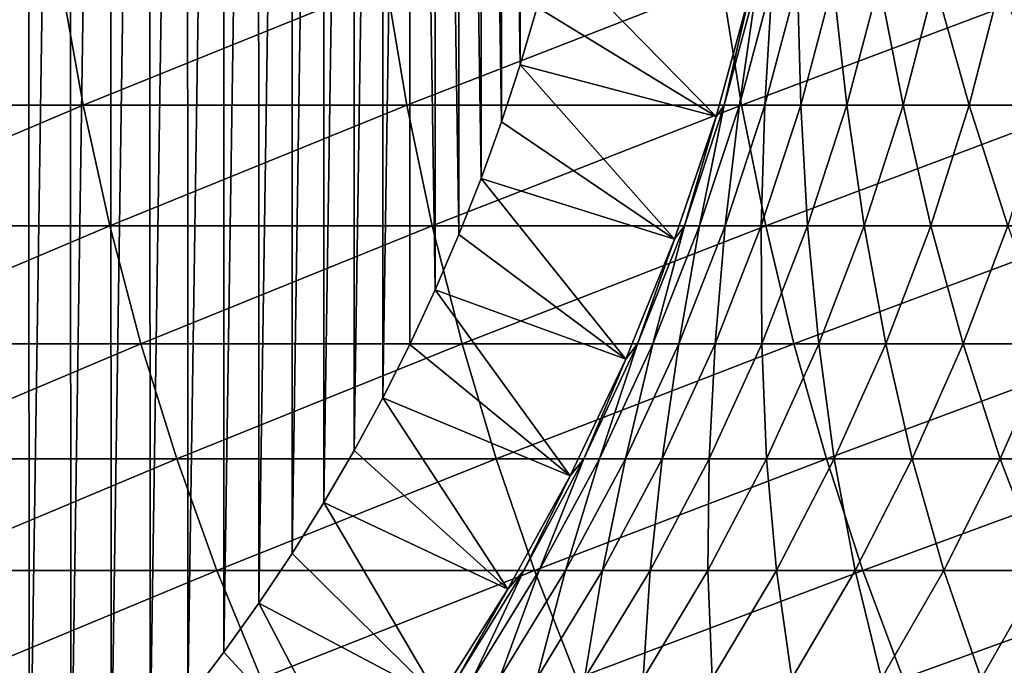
# Model space of a CAD drawing. Header units: metres. Extents: x -410 to 15, y -15 to 15.
# Tile 16 of 256: x -393.47 to -388.84, y -5.57 to -2.54. Entities that reach past the tile are written whole.
import ezdxf

# ---------------------------------------------------------------- set-up
doc = ezdxf.new("R2010")
doc.units = ezdxf.units.M
doc.layers.add('solid_508382', color=7, linetype='CONTINUOUS')

msp = doc.modelspace()

# ---------------------------------------------------------------- linework, layer by layer
at = {"layer": 'solid_508382'}
for points in [[(-393.628998, 6.774351, 95.374649), (-393.426971, 6.578511, 95.374649), (-393.623138, -6.768831, 95.374649)], [(-393.426971, 6.578511, 95.374649), (-393.421783, -6.573333, 95.374649), (-393.623138, -6.768831, 95.374649)], [(-393.426971, 6.578511, 95.374649), (-393.23111, 6.376801, 95.374649), (-393.421783, -6.573333, 95.374649)], [(-393.23111, 6.376801, 95.374649), (-393.22641, -6.371799, 95.374649), (-393.421783, -6.573333, 95.374649)], [(-393.23111, 6.376801, 95.374649), (-393.041351, 6.169188, 95.374649), (-393.22641, -6.371799, 95.374649)], [(-393.041351, 6.169188, 95.374649), (-393.037048, -6.164317, 95.374649), (-393.22641, -6.371799, 95.374649)], [(-393.041351, 6.169188, 95.374649), (-392.85788, 5.955812, 95.374649), (-393.037048, -6.164317, 95.374649)], [(-392.85788, 5.955812, 95.374649), (-392.854034, -5.951176, 95.374649), (-393.037048, -6.164317, 95.374649)], [(-392.85788, 5.955812, 95.374649), (-392.680664, 5.736642, 95.374649), (-392.854034, -5.951176, 95.374649)], [(-392.680664, 5.736642, 95.374649), (-392.677307, -5.732312, 95.374649), (-392.854034, -5.951176, 95.374649)], [(-392.680664, 5.736642, 95.374649), (-392.510101, 5.512059, 95.374649), (-392.677307, -5.732312, 95.374649)], [(-392.510101, 5.512059, 95.374649), (-392.507263, -5.508214, 95.374649), (-392.677307, -5.732312, 95.374649)], [(-392.510101, 5.512059, 95.374649), (-392.346069, 5.281909, 95.374649), (-392.507263, -5.508214, 95.374649)], [(-392.346069, 5.281909, 95.374649), (-392.343903, -5.27879, 95.374649), (-392.507263, -5.508214, 95.374649)], [(-392.346069, 5.281909, 95.374649), (-392.189056, 5.046824, 95.374649), (-392.343903, -5.27879, 95.374649)], [(-392.189056, 5.046824, 95.374649), (-392.187531, -5.044495, 95.374649), (-392.343903, -5.27879, 95.374649)], [(-392.189056, 5.046824, 95.374649), (-392.039307, 4.807172, 95.374649), (-392.187531, -5.044495, 95.374649)], [(-392.039307, 4.807172, 95.374649), (-392.038361, -4.805609, 95.374649), (-392.187531, -5.044495, 95.374649)], [(-392.039307, 4.807172, 95.374649), (-391.896881, 4.56298, 95.374649), (-392.038361, -4.805609, 95.374649)], [(-391.896881, 4.56298, 95.374649), (-391.896393, -4.562155, 95.374649), (-392.038361, -4.805609, 95.374649)], [(-391.896881, 4.56298, 95.374649), (-391.762085, 4.31491, 95.374649), (-391.896393, -4.562155, 95.374649)], [(-391.762085, 4.31491, 95.374649), (-391.761963, -4.314623, 95.374649), (-391.896393, -4.562155, 95.374649)], [(-391.762085, 4.31491, 95.374649), (-391.634888, 4.062843, 95.374649), (-391.761963, -4.314623, 95.374649)], [(-391.634888, 4.062843, 95.374649), (-391.634949, -4.062919, 95.374649), (-391.761963, -4.314623, 95.374649)], [(-391.634888, 4.062843, 95.374649), (-391.515564, -3.807307, 95.374649), (-391.634949, -4.062919, 95.374649)], [(-391.634888, 4.062843, 95.374649), (-391.515411, 3.80699, 95.374649), (-391.515564, -3.807307, 95.374649)], [(-391.515411, 3.80699, 95.374649), (-391.403717, -3.547566, 95.374649), (-391.515564, -3.807307, 95.374649)], [(-391.515411, 3.80699, 95.374649), (-391.403564, 3.54713, 95.374649), (-391.403717, -3.547566, 95.374649)], [(-391.403564, 3.54713, 95.374649), (-391.299774, -3.284441, 95.374649), (-391.403717, -3.547566, 95.374649)], [(-391.403564, 3.54713, 95.374649), (-391.299591, 3.283984, 95.374649), (-391.299774, -3.284441, 95.374649)], [(-391.299591, 3.283984, 95.374649), (-391.203979, -3.018502, 95.374649), (-391.299774, -3.284441, 95.374649)], [(-391.299591, 3.283984, 95.374649), (-391.203857, 3.018105, 95.374649), (-391.203979, -3.018502, 95.374649)], [(-391.203857, 3.018105, 95.374649), (-391.116302, -2.749745, 95.374649), (-391.203979, -3.018502, 95.374649)], [(-391.203857, 3.018105, 95.374649), (-391.116241, 2.749485, 95.374649), (-391.116302, -2.749745, 95.374649)], [(-391.116241, 2.749485, 95.374649), (-391.037048, -2.47932, 95.374649), (-391.116302, -2.749745, 95.374649)], [(-390.196564, -2.992543, 96.32515), (-391.037048, -2.47932, 95.374649), (-390.966156, -2.207075, 95.374649)], [(-390.196564, -2.992543, 96.32515), (-390.966156, -2.207075, 95.374649), (-390.036591, -2.406878, 96.32515)], [(-394.742065, -2.363813, 149.296234), (-394.634796, -2.939733, 149.185318), (-393.270966, -2.363813, 150.662903)], [(-394.634796, -2.939733, 149.185318), (-393.168243, -2.939733, 150.547745), (-393.270966, -2.363813, 150.662903)], [(-393.270966, -2.363813, 150.662903), (-393.168243, -2.939733, 150.547745), (-391.746185, -2.363813, 151.96936)], [(-393.168243, -2.939733, 150.547745), (-391.648163, -2.939733, 151.850174), (-391.746185, -2.363813, 151.96936)], [(-391.746185, -2.363813, 151.96936), (-391.648163, -2.939733, 151.850174), (-390.170135, -2.363813, 153.213501)], [(-391.648163, -2.939733, 151.850174), (-390.076965, -2.939733, 153.090485), (-390.170135, -2.363813, 153.213501)], [(-390.170135, -2.363813, 153.213501), (-390.076965, -2.939733, 153.090485), (-388.54538, -2.363813, 154.393341)], [(-390.158112, -2.939733, 114.539848), (-390.003906, -2.363813, 114.53389), (-390.086945, -2.939733, 115.750412)], [(-390.036774, -2.407582, 113.374649), (-390.003906, -2.363813, 114.53389), (-390.158112, -2.939733, 114.539848)], [(-390.086945, -2.939733, 115.750412), (-389.933105, -2.363813, 115.738266), (-389.967224, -2.939733, 116.957146)], [(-390.003906, -2.363813, 114.53389), (-389.933105, -2.363813, 115.738266), (-390.086945, -2.939733, 115.750412)], [(-390.076965, -2.939733, 153.090485), (-388.457245, -2.939733, 154.266678), (-388.54538, -2.363813, 154.393341)], [(-389.967224, -2.939733, 116.957146), (-389.813995, -2.363813, 116.938828), (-389.799133, -2.939733, 118.158096)], [(-389.933105, -2.363813, 115.738266), (-389.813995, -2.363813, 116.938828), (-389.967224, -2.939733, 116.957146)], [(-389.813995, -2.363813, 116.938828), (-389.646759, -2.363813, 118.133636), (-389.799133, -2.939733, 118.158096)], [(-389.799133, -2.939733, 118.158096), (-389.646759, -2.363813, 118.133636), (-389.582916, -2.939733, 119.351318)], [(-389.646759, -2.363813, 118.133636), (-389.431641, -2.363813, 119.320763), (-389.582916, -2.939733, 119.351318)], [(-389.582916, -2.939733, 119.351318), (-389.431641, -2.363813, 119.320763), (-389.318939, -2.939733, 120.534897)], [(-389.431641, -2.363813, 119.320763), (-389.169037, -2.363813, 120.498283), (-389.318939, -2.939733, 120.534897)], [(-389.318939, -2.939733, 120.534897), (-389.169037, -2.363813, 120.498283), (-389.007629, -2.939733, 121.706917)], [(-389.169037, -2.363813, 120.498283), (-388.859314, -2.363813, 121.664314), (-389.007629, -2.939733, 121.706917)], [(-389.007629, -2.939733, 121.706917), (-388.859314, -2.363813, 121.664314), (-388.649475, -2.939733, 122.865479)], [(-388.859314, -2.363813, 121.664314), (-388.502991, -2.363813, 122.816956), (-388.649475, -2.939733, 122.865479)], [(-390.196899, -2.993582, 113.374649), (-390.036774, -2.407582, 113.374649), (-390.158112, -2.939733, 114.539848)], [(-390.196564, -2.992543, 96.32515), (-390.036774, -2.407582, 113.374649), (-390.196899, -2.993582, 113.374649)], [(-390.196564, -2.992543, 96.32515), (-390.036591, -2.406878, 96.32515), (-390.036774, -2.407582, 113.374649)], [(-390.196564, -2.992543, 96.32515), (-391.116302, -2.749745, 95.374649), (-391.037048, -2.47932, 95.374649)], [(-390.391266, -3.568594, 96.32515), (-391.203979, -3.018502, 95.374649), (-391.116302, -2.749745, 95.374649)], [(-390.391266, -3.568594, 96.32515), (-391.116302, -2.749745, 95.374649), (-390.196564, -2.992543, 96.32515)], [(-394.634796, -2.939733, 149.185318), (-394.504395, -3.505707, 149.050507), (-393.168243, -2.939733, 150.547745)], [(-394.504395, -3.505707, 149.050507), (-393.043365, -3.505707, 150.407806), (-393.168243, -2.939733, 150.547745)], [(-393.168243, -2.939733, 150.547745), (-393.043365, -3.505707, 150.407806), (-391.648163, -2.939733, 151.850174)], [(-393.043365, -3.505707, 150.407806), (-391.529022, -3.505707, 151.705338), (-391.648163, -2.939733, 151.850174)], [(-391.648163, -2.939733, 151.850174), (-391.529022, -3.505707, 151.705338), (-390.076965, -2.939733, 153.090485)], [(-391.529022, -3.505707, 151.705338), (-389.963745, -3.505707, 152.940979), (-390.076965, -2.939733, 153.090485)], [(-390.34552, -3.505707, 114.547089), (-390.158112, -2.939733, 114.539848), (-390.273926, -3.505707, 115.765175)], [(-390.196899, -2.993582, 113.374649), (-390.158112, -2.939733, 114.539848), (-390.34552, -3.505707, 114.547089)], [(-390.273926, -3.505707, 115.765175), (-390.086945, -2.939733, 115.750412), (-390.153442, -3.505707, 116.979408)], [(-390.158112, -2.939733, 114.539848), (-390.086945, -2.939733, 115.750412), (-390.273926, -3.505707, 115.765175)], [(-390.153442, -3.505707, 116.979408), (-389.967224, -2.939733, 116.957146), (-389.984283, -3.505707, 118.18782)], [(-390.086945, -2.939733, 115.750412), (-389.967224, -2.939733, 116.957146), (-390.153442, -3.505707, 116.979408)], [(-390.076965, -2.939733, 153.090485), (-389.963745, -3.505707, 152.940979), (-388.457245, -2.939733, 154.266678)], [(-389.984283, -3.505707, 118.18782), (-389.799133, -2.939733, 118.158096), (-389.766724, -3.505707, 119.388458)], [(-389.967224, -2.939733, 116.957146), (-389.799133, -2.939733, 118.158096), (-389.984283, -3.505707, 118.18782)], [(-389.963745, -3.505707, 152.940979), (-388.350098, -3.505707, 154.112732), (-388.457245, -2.939733, 154.266678)], [(-389.799133, -2.939733, 118.158096), (-389.582916, -2.939733, 119.351318), (-389.766724, -3.505707, 119.388458)], [(-389.766724, -3.505707, 119.388458), (-389.582916, -2.939733, 119.351318), (-389.501129, -3.505707, 120.579391)], [(-389.582916, -2.939733, 119.351318), (-389.318939, -2.939733, 120.534897), (-389.501129, -3.505707, 120.579391)], [(-389.501129, -3.505707, 120.579391), (-389.318939, -2.939733, 120.534897), (-389.187866, -3.505707, 121.75869)], [(-389.318939, -2.939733, 120.534897), (-389.007629, -2.939733, 121.706917), (-389.187866, -3.505707, 121.75869)], [(-389.187866, -3.505707, 121.75869), (-389.007629, -2.939733, 121.706917), (-388.827515, -3.505707, 122.924461)], [(-389.007629, -2.939733, 121.706917), (-388.649475, -2.939733, 122.865479), (-388.827515, -3.505707, 122.924461)], [(-390.391449, -3.569067, 113.374649), (-390.196899, -2.993582, 113.374649), (-390.34552, -3.505707, 114.547089)], [(-390.391266, -3.568594, 96.32515), (-390.196899, -2.993582, 113.374649), (-390.391449, -3.569067, 113.374649)], [(-390.391266, -3.568594, 96.32515), (-390.196564, -2.992543, 96.32515), (-390.196899, -2.993582, 113.374649)], [(-390.391266, -3.568594, 96.32515), (-391.299774, -3.284441, 95.374649), (-391.203979, -3.018502, 95.374649)], [(-390.619904, -4.132327, 96.32515), (-391.403717, -3.547566, 95.374649), (-391.299774, -3.284441, 95.374649)], [(-390.619904, -4.132327, 96.32515), (-391.299774, -3.284441, 95.374649), (-390.391266, -3.568594, 96.32515)], [(-394.504395, -3.505707, 149.050507), (-394.351349, -4.059818, 148.892273), (-393.043365, -3.505707, 150.407806)], [(-394.351349, -4.059818, 148.892273), (-392.89682, -4.059818, 150.243561), (-393.043365, -3.505707, 150.407806)], [(-393.043365, -3.505707, 150.407806), (-392.89682, -4.059818, 150.243561), (-391.529022, -3.505707, 151.705338)], [(-392.89682, -4.059818, 150.243561), (-391.38916, -4.059818, 151.535324), (-391.529022, -3.505707, 151.705338)], [(-391.529022, -3.505707, 151.705338), (-391.38916, -4.059818, 151.535324), (-389.963745, -3.505707, 152.940979)], [(-391.38916, -4.059818, 151.535324), (-389.830841, -4.059818, 152.765488), (-389.963745, -3.505707, 152.940979)], [(-390.565491, -4.059818, 114.555588), (-390.34552, -3.505707, 114.547089), (-390.493378, -4.059818, 115.782509)], [(-390.391449, -3.569067, 113.374649), (-390.34552, -3.505707, 114.547089), (-390.565491, -4.059818, 114.555588)], [(-390.493378, -4.059818, 115.782509), (-390.273926, -3.505707, 115.765175), (-390.372009, -4.059818, 117.005539)], [(-390.34552, -3.505707, 114.547089), (-390.273926, -3.505707, 115.765175), (-390.493378, -4.059818, 115.782509)], [(-390.372009, -4.059818, 117.005539), (-390.153442, -3.505707, 116.979408), (-390.20166, -4.059818, 118.22271)], [(-390.273926, -3.505707, 115.765175), (-390.153442, -3.505707, 116.979408), (-390.372009, -4.059818, 117.005539)], [(-390.20166, -4.059818, 118.22271), (-389.984283, -3.505707, 118.18782), (-389.982513, -4.059818, 119.432053)], [(-390.153442, -3.505707, 116.979408), (-389.984283, -3.505707, 118.18782), (-390.20166, -4.059818, 118.22271)], [(-389.984283, -3.505707, 118.18782), (-389.766724, -3.505707, 119.388458), (-389.982513, -4.059818, 119.432053)], [(-389.982513, -4.059818, 119.432053), (-389.766724, -3.505707, 119.388458), (-389.714966, -4.059818, 120.631615)], [(-389.963745, -3.505707, 152.940979), (-389.830841, -4.059818, 152.765488), (-388.350098, -3.505707, 154.112732)], [(-389.830841, -4.059818, 152.765488), (-388.224365, -4.059818, 153.932053), (-388.350098, -3.505707, 154.112732)], [(-389.766724, -3.505707, 119.388458), (-389.501129, -3.505707, 120.579391), (-389.714966, -4.059818, 120.631615)], [(-389.714966, -4.059818, 120.631615), (-389.501129, -3.505707, 120.579391), (-389.399445, -4.059818, 121.819466)], [(-389.501129, -3.505707, 120.579391), (-389.187866, -3.505707, 121.75869), (-389.399445, -4.059818, 121.819466)], [(-389.399445, -4.059818, 121.819466), (-389.187866, -3.505707, 121.75869), (-389.036469, -4.059818, 122.993683)], [(-389.187866, -3.505707, 121.75869), (-388.827515, -3.505707, 122.924461), (-389.036469, -4.059818, 122.993683)], [(-389.036469, -4.059818, 122.993683), (-388.827515, -3.505707, 122.924461), (-388.626617, -4.059818, 124.152367)], [(-390.619904, -4.132327, 96.32515), (-391.515564, -3.807307, 95.374649), (-391.403717, -3.547566, 95.374649)], [(-390.619904, -4.132327, 96.32515), (-390.391266, -3.568594, 96.32515), (-390.619751, -4.132015, 113.374649)], [(-390.391266, -3.568594, 96.32515), (-390.391449, -3.569067, 113.374649), (-390.619751, -4.132015, 113.374649)], [(-390.619751, -4.132015, 113.374649), (-390.391449, -3.569067, 113.374649), (-390.565491, -4.059818, 114.555588)], [(-390.881348, -4.681087, 96.32515), (-391.634949, -4.062919, 95.374649), (-391.515564, -3.807307, 95.374649)], [(-390.881348, -4.681087, 96.32515), (-391.515564, -3.807307, 95.374649), (-390.619904, -4.132327, 96.32515)], [(-394.351349, -4.059818, 148.892273), (-394.176178, -4.600192, 148.711151), (-392.89682, -4.059818, 150.243561)], [(-394.176178, -4.600192, 148.711151), (-392.729065, -4.600192, 150.055542), (-392.89682, -4.059818, 150.243561)], [(-392.89682, -4.059818, 150.243561), (-392.729065, -4.600192, 150.055542), (-391.38916, -4.059818, 151.535324)], [(-392.729065, -4.600192, 150.055542), (-391.229095, -4.600192, 151.340714), (-391.38916, -4.059818, 151.535324)], [(-390.881348, -4.681087, 96.32515), (-391.761963, -4.314623, 95.374649), (-391.634949, -4.062919, 95.374649)], [(-391.38916, -4.059818, 151.535324), (-391.229095, -4.600192, 151.340714), (-389.830841, -4.059818, 152.765488)], [(-391.229095, -4.600192, 151.340714), (-389.678711, -4.600192, 152.564606), (-389.830841, -4.059818, 152.765488)], [(-390.817261, -4.600192, 114.565315), (-390.565491, -4.059818, 114.555588), (-390.744568, -4.600192, 115.802338)], [(-390.619751, -4.132015, 113.374649), (-390.565491, -4.059818, 114.555588), (-390.817261, -4.600192, 114.565315)], [(-390.744568, -4.600192, 115.802338), (-390.493378, -4.059818, 115.782509), (-390.622223, -4.600192, 117.035446)], [(-390.565491, -4.059818, 114.555588), (-390.493378, -4.059818, 115.782509), (-390.744568, -4.600192, 115.802338)], [(-390.622223, -4.600192, 117.035446), (-390.372009, -4.059818, 117.005539), (-390.450439, -4.600192, 118.26265)], [(-390.493378, -4.059818, 115.782509), (-390.372009, -4.059818, 117.005539), (-390.622223, -4.600192, 117.035446)], [(-390.450439, -4.600192, 118.26265), (-390.20166, -4.059818, 118.22271), (-390.229492, -4.600192, 119.481956)], [(-390.372009, -4.059818, 117.005539), (-390.20166, -4.059818, 118.22271), (-390.450439, -4.600192, 118.26265)], [(-390.229492, -4.600192, 119.481956), (-389.982513, -4.059818, 119.432053), (-389.959747, -4.600192, 120.691399)], [(-390.20166, -4.059818, 118.22271), (-389.982513, -4.059818, 119.432053), (-390.229492, -4.600192, 119.481956)], [(-389.982513, -4.059818, 119.432053), (-389.714966, -4.059818, 120.631615), (-389.959747, -4.600192, 120.691399)], [(-389.959747, -4.600192, 120.691399), (-389.714966, -4.059818, 120.631615), (-389.641632, -4.600192, 121.88903)], [(-389.830841, -4.059818, 152.765488), (-389.678711, -4.600192, 152.564606), (-388.224365, -4.059818, 153.932053)], [(-389.714966, -4.059818, 120.631615), (-389.399445, -4.059818, 121.819466), (-389.641632, -4.600192, 121.88903)], [(-389.678711, -4.600192, 152.564606), (-388.080444, -4.600192, 153.72522), (-388.224365, -4.059818, 153.932053)], [(-389.641632, -4.600192, 121.88903), (-389.399445, -4.059818, 121.819466), (-389.275665, -4.600192, 123.072922)], [(-389.399445, -4.059818, 121.819466), (-389.036469, -4.059818, 122.993683), (-389.275665, -4.600192, 123.072922)], [(-389.275665, -4.600192, 123.072922), (-389.036469, -4.059818, 122.993683), (-388.862457, -4.600192, 124.241158)], [(-389.036469, -4.059818, 122.993683), (-388.626617, -4.059818, 124.152367), (-388.862457, -4.600192, 124.241158)], [(-388.862457, -4.600192, 124.241158), (-388.626617, -4.059818, 124.152367), (-388.402618, -4.600192, 125.391838)], [(-390.881348, -4.681087, 96.32515), (-390.619904, -4.132327, 96.32515), (-390.881012, -4.680449, 113.374649)], [(-390.881012, -4.680449, 113.374649), (-390.619751, -4.132015, 113.374649), (-390.817261, -4.600192, 114.565315)], [(-390.619904, -4.132327, 96.32515), (-390.619751, -4.132015, 113.374649), (-390.881012, -4.680449, 113.374649)], [(-391.174622, -5.212965, 96.32515), (-391.896393, -4.562155, 95.374649), (-391.761963, -4.314623, 95.374649)], [(-391.174622, -5.212965, 96.32515), (-391.761963, -4.314623, 95.374649), (-390.881348, -4.681087, 96.32515)], [(-391.174622, -5.212965, 96.32515), (-392.038361, -4.805609, 95.374649), (-391.896393, -4.562155, 95.374649)], [(-394.176178, -4.600192, 148.711151), (-393.979462, -5.125, 148.507736), (-392.729065, -4.600192, 150.055542)], [(-393.979462, -5.125, 148.507736), (-392.54068, -5.125, 149.844406), (-392.729065, -4.600192, 150.055542)], [(-392.729065, -4.600192, 150.055542), (-392.54068, -5.125, 149.844406), (-391.229095, -4.600192, 151.340714)], [(-392.54068, -5.125, 149.844406), (-391.049347, -5.125, 151.122177), (-391.229095, -4.600192, 151.340714)], [(-391.229095, -4.600192, 151.340714), (-391.049347, -5.125, 151.122177), (-389.678711, -4.600192, 152.564606)], [(-391.100037, -5.125, 114.576241), (-390.817261, -4.600192, 114.565315), (-391.026672, -5.125, 115.824615)], [(-390.881012, -4.680449, 113.374649), (-390.817261, -4.600192, 114.565315), (-391.100037, -5.125, 114.576241)], [(-391.049347, -5.125, 151.122177), (-389.507874, -5.125, 152.33902), (-389.678711, -4.600192, 152.564606)], [(-391.026672, -5.125, 115.824615), (-390.744568, -4.600192, 115.802338), (-390.903198, -5.125, 117.069038)], [(-390.817261, -4.600192, 114.565315), (-390.744568, -4.600192, 115.802338), (-391.026672, -5.125, 115.824615)], [(-390.903198, -5.125, 117.069038), (-390.622223, -4.600192, 117.035446), (-390.729828, -5.125, 118.307495)], [(-390.744568, -4.600192, 115.802338), (-390.622223, -4.600192, 117.035446), (-390.903198, -5.125, 117.069038)], [(-390.729828, -5.125, 118.307495), (-390.450439, -4.600192, 118.26265), (-390.506866, -5.125, 119.537994)], [(-390.622223, -4.600192, 117.035446), (-390.450439, -4.600192, 118.26265), (-390.729828, -5.125, 118.307495)], [(-390.506866, -5.125, 119.537994), (-390.229492, -4.600192, 119.481956), (-390.23465, -5.125, 120.758537)], [(-390.450439, -4.600192, 118.26265), (-390.229492, -4.600192, 119.481956), (-390.506866, -5.125, 119.537994)], [(-390.23465, -5.125, 120.758537), (-389.959747, -4.600192, 120.691399), (-389.913635, -5.125, 121.967155)], [(-390.229492, -4.600192, 119.481956), (-389.959747, -4.600192, 120.691399), (-390.23465, -5.125, 120.758537)], [(-389.959747, -4.600192, 120.691399), (-389.641632, -4.600192, 121.88903), (-389.913635, -5.125, 121.967155)], [(-389.913635, -5.125, 121.967155), (-389.641632, -4.600192, 121.88903), (-389.544312, -5.125, 123.161911)], [(-389.678711, -4.600192, 152.564606), (-389.507874, -5.125, 152.33902), (-388.080444, -4.600192, 153.72522)], [(-389.641632, -4.600192, 121.88903), (-389.275665, -4.600192, 123.072922), (-389.544312, -5.125, 123.161911)], [(-389.544312, -5.125, 123.161911), (-389.275665, -4.600192, 123.072922), (-389.127289, -5.125, 124.340858)], [(-389.507874, -5.125, 152.33902), (-387.918793, -5.125, 153.49295), (-388.080444, -4.600192, 153.72522)], [(-389.275665, -4.600192, 123.072922), (-388.862457, -4.600192, 124.241158), (-389.127289, -5.125, 124.340858)], [(-389.127289, -5.125, 124.340858), (-388.862457, -4.600192, 124.241158), (-388.663239, -5.125, 125.502106)], [(-388.862457, -4.600192, 124.241158), (-388.402618, -4.600192, 125.391838), (-388.663239, -5.125, 125.502106)], [(-391.174622, -5.212965, 96.32515), (-390.881348, -4.681087, 96.32515), (-391.174316, -5.212444, 113.374649)], [(-391.174316, -5.212444, 113.374649), (-390.881012, -4.680449, 113.374649), (-391.100037, -5.125, 114.576241)], [(-390.881348, -4.681087, 96.32515), (-390.881012, -4.680449, 113.374649), (-391.174316, -5.212444, 113.374649)], [(-391.498718, -5.726307, 96.32515), (-392.187531, -5.044495, 95.374649), (-392.038361, -4.805609, 95.374649)], [(-391.498718, -5.726307, 96.32515), (-392.038361, -4.805609, 95.374649), (-391.174622, -5.212965, 96.32515)], [(-391.498718, -5.726307, 96.32515), (-392.343903, -5.27879, 95.374649), (-392.187531, -5.044495, 95.374649)], [(-393.979462, -5.125, 148.507736), (-393.761841, -5.632467, 148.282745), (-392.54068, -5.125, 149.844406)], [(-393.761841, -5.632467, 148.282745), (-392.332275, -5.632467, 149.61084), (-392.54068, -5.125, 149.844406)], [(-392.54068, -5.125, 149.844406), (-392.332275, -5.632467, 149.61084), (-391.049347, -5.125, 151.122177)], [(-392.332275, -5.632467, 149.61084), (-390.850494, -5.632467, 150.880447), (-391.049347, -5.125, 151.122177)], [(-391.412811, -5.632467, 114.588326), (-391.100037, -5.125, 114.576241), (-391.338715, -5.632467, 115.849258)], [(-391.174316, -5.212444, 113.374649), (-391.100037, -5.125, 114.576241), (-391.412811, -5.632467, 114.588326)], [(-391.338715, -5.632467, 115.849258), (-391.026672, -5.125, 115.824615), (-391.213989, -5.632467, 117.106194)], [(-391.100037, -5.125, 114.576241), (-391.026672, -5.125, 115.824615), (-391.338715, -5.632467, 115.849258)], [(-391.213989, -5.632467, 117.106194), (-390.903198, -5.125, 117.069038), (-391.038879, -5.632467, 118.357109)], [(-391.026672, -5.125, 115.824615), (-390.903198, -5.125, 117.069038), (-391.213989, -5.632467, 117.106194)], [(-391.049347, -5.125, 151.122177), (-390.850494, -5.632467, 150.880447), (-389.507874, -5.125, 152.33902)], [(-391.038879, -5.632467, 118.357109), (-390.729828, -5.125, 118.307495), (-390.81369, -5.632467, 119.599976)], [(-390.903198, -5.125, 117.069038), (-390.729828, -5.125, 118.307495), (-391.038879, -5.632467, 118.357109)], [(-390.850494, -5.632467, 150.880447), (-389.318909, -5.632467, 152.089493), (-389.507874, -5.125, 152.33902)], [(-390.81369, -5.632467, 119.599976), (-390.506866, -5.125, 119.537994), (-390.538727, -5.632467, 120.832794)], [(-390.729828, -5.125, 118.307495), (-390.506866, -5.125, 119.537994), (-390.81369, -5.632467, 119.599976)], [(-390.538727, -5.632467, 120.832794), (-390.23465, -5.125, 120.758537), (-390.214478, -5.632467, 122.053574)], [(-390.506866, -5.125, 119.537994), (-390.23465, -5.125, 120.758537), (-390.538727, -5.632467, 120.832794)], [(-390.23465, -5.125, 120.758537), (-389.913635, -5.125, 121.967155), (-390.214478, -5.632467, 122.053574)], [(-390.214478, -5.632467, 122.053574), (-389.913635, -5.125, 121.967155), (-389.841431, -5.632467, 123.260338)], [(-389.913635, -5.125, 121.967155), (-389.544312, -5.125, 123.161911), (-389.841431, -5.632467, 123.260338)], [(-389.841431, -5.632467, 123.260338), (-389.544312, -5.125, 123.161911), (-389.420227, -5.632467, 124.451149)], [(-389.544312, -5.125, 123.161911), (-389.127289, -5.125, 124.340858), (-389.420227, -5.632467, 124.451149)], [(-389.507874, -5.125, 152.33902), (-389.318909, -5.632467, 152.089493), (-387.918793, -5.125, 153.49295)], [(-389.420227, -5.632467, 124.451149), (-389.127289, -5.125, 124.340858), (-388.951508, -5.632467, 125.624069)], [(-389.318909, -5.632467, 152.089493), (-387.73999, -5.632467, 153.236038), (-387.918793, -5.125, 153.49295)], [(-389.127289, -5.125, 124.340858), (-388.663239, -5.125, 125.502106), (-388.951508, -5.632467, 125.624069)], [(-388.951508, -5.632467, 125.624069), (-388.663239, -5.125, 125.502106), (-388.436035, -5.632467, 126.777222)], [(-391.498718, -5.726307, 96.32515), (-391.174622, -5.212965, 96.32515), (-391.498596, -5.72613, 113.374649)], [(-391.498596, -5.72613, 113.374649), (-391.174316, -5.212444, 113.374649), (-391.412811, -5.632467, 114.588326)], [(-391.174622, -5.212965, 96.32515), (-391.174316, -5.212444, 113.374649), (-391.498596, -5.72613, 113.374649)], [(-391.85257, -6.219464, 96.32515), (-392.507263, -5.508214, 95.374649), (-392.343903, -5.27879, 95.374649)], [(-391.85257, -6.219464, 96.32515), (-392.343903, -5.27879, 95.374649), (-391.498718, -5.726307, 96.32515)], [(-391.85257, -6.219464, 96.32515), (-392.677307, -5.732312, 95.374649), (-392.507263, -5.508214, 95.374649)]]:
    msp.add_3dface(points, dxfattribs=at)

doc.saveas('drawing.dxf')
